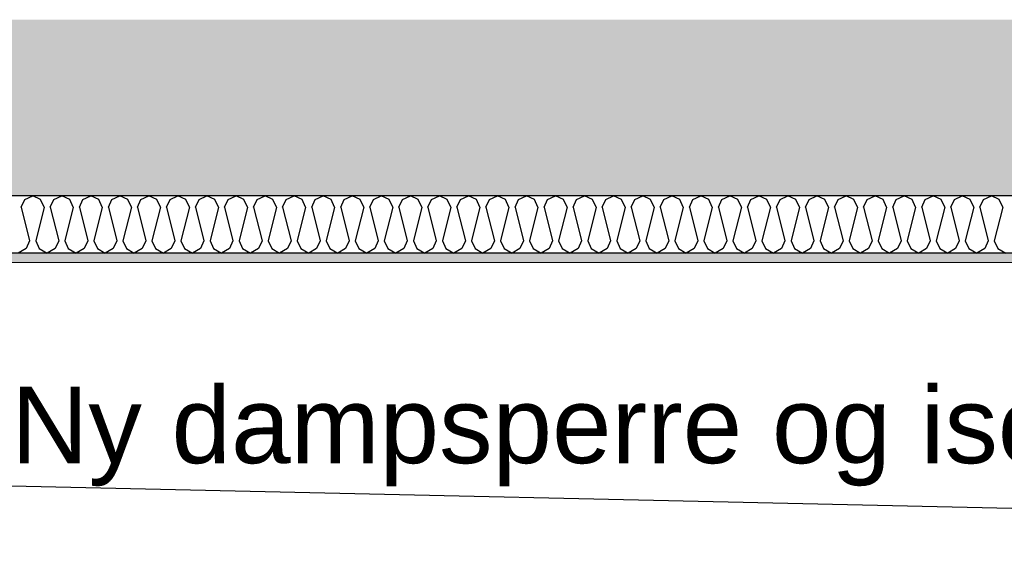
# Model space of a CAD drawing. Header units: millimetres. Extents: x -78920 to -55226, y -2070 to 13065.
# Tile 41 of 78: x -63566 to -62280, y 6150 to 6850. Entities that reach past the tile are written whole.
import ezdxf

# ---------------------------------------------------------------- set-up
doc = ezdxf.new("R2010")
doc.units = ezdxf.units.MM
doc.header["$LTSCALE"] = 0.5
doc.header["$MEASUREMENT"] = 0
doc.linetypes.add('PLINE', pattern=[0])
doc.layers.add('236- Innvendig kledning og overflate(Nye konstruksjoner)', color=7, linetype='Continuous', lineweight=0)
for name, color, linetype in [('251- Frittbærende dekker', 7, 'Continuous'), ('251- Frittbærende dekker (Skravur)', 7, 'Continuous'), ('256- Faste himlinger og overflatebehandling (Skravur)(Nye konstruksjoner)', 7, 'Continuous'), ('256- Faste himlinger og overflatebehandling(Nye konstruksjoner)', 7, 'Continuous'), ('832- Tekst bygning(Nye konstruksjoner)', 7, 'Continuous')]:
    doc.layers.add(name, color=color, linetype=linetype)
doc.styles.add('GENERATED_STYLE_3', font='arial.ttf')
doc.dimstyles.new('GENERATED_STYLE__2', dxfattribs={"dimtxt": 0.18, "dimasz": 182.4, "dimexe": 0.18, "dimexo": 0.0625, "dimgap": 0, "dimtad": 0, "dimtih": 1, "dimtoh": 1, "dimdec": 4, "dimzin": 0, "dimdsep": 46, "dimcen": 0.09, "dimadec": 0, "dimazin": 0, "dimtfac": 1, "dimtdec": 4, "dimtmove": 0, "dimatfit": 3, "dimldrblk": 'ARROWHEAD_5', "dimfxl": 1, "dimtolj": 1, "dimtzin": 0, "dimarcsym": 0})

# ---------------------------------------------------------------- blocks, each defined once
blk = doc.blocks.new('*X36')
at = {"layer": '256- Faste himlinger og overflatebehandling (Skravur)(Nye konstruksjoner)', "linetype": 'PLINE'}
for p, q in [((-63563.6, 6604.9), (-63559, 6615.1)), ((-63559, 6615.1), (-63548.6, 6620)), ((-63538.3, 6615.1), (-63548.6, 6620)), ((-63533.7, 6604.9), (-63538.3, 6615.1)), ((-63525.7, 6604.9), (-63521.1, 6615.1)), ((-63521.1, 6615.1), (-63510.7, 6620)), ((-63500.3, 6615.1), (-63510.7, 6620)), ((-63495.7, 6604.9), (-63500.3, 6615.1)), ((-63487.7, 6604.9), (-63483.1, 6615.1)), ((-63483.1, 6615.1), (-63472.8, 6620)), ((-63462.4, 6615.1), (-63472.8, 6620)), ((-63457.8, 6604.9), (-63462.4, 6615.1)), ((-63449.8, 6604.9), (-63445.2, 6615.1)), ((-63445.2, 6615.1), (-63434.8, 6620)), ((-63424.5, 6615.1), (-63434.8, 6620)), ((-63419.8, 6604.9), (-63424.5, 6615.1)), ((-63411.9, 6604.9), (-63407.2, 6615.1)), ((-63407.2, 6615.1), (-63396.9, 6620)), ((-63386.5, 6615.1), (-63396.9, 6620)), ((-63381.9, 6604.9), (-63386.5, 6615.1)), ((-63373.9, 6604.9), (-63369.3, 6615.1)), ((-63369.3, 6615.1), (-63358.9, 6620)), ((-63348.6, 6615.1), (-63358.9, 6620)), ((-63344, 6604.9), (-63348.6, 6615.1)), ((-63336, 6604.9), (-63331.4, 6615.1)), ((-63331.4, 6615.1), (-63321, 6620)), ((-63310.6, 6615.1), (-63321, 6620)), ((-63306, 6604.9), (-63310.6, 6615.1)), ((-63298.1, 6604.9), (-63293.4, 6615.1)), ((-63293.4, 6615.1), (-63283.1, 6620)), ((-63272.7, 6615.1), (-63283.1, 6620)), ((-63268.1, 6604.9), (-63272.7, 6615.1)), ((-63260.1, 6604.9), (-63255.5, 6615.1)), ((-63255.5, 6615.1), (-63245.1, 6620)), ((-63234.8, 6615.1), (-63245.1, 6620)), ((-63230.1, 6604.9), (-63234.8, 6615.1)), ((-63222.2, 6604.9), (-63217.5, 6615.1)), ((-63217.5, 6615.1), (-63207.2, 6620)), ((-63196.8, 6615.1), (-63207.2, 6620)), ((-63192.2, 6604.9), (-63196.8, 6615.1)), ((-63184.2, 6604.9), (-63179.6, 6615.1)), ((-63179.6, 6615.1), (-63169.2, 6620)), ((-63158.9, 6615.1), (-63169.2, 6620)), ((-63154.3, 6604.9), (-63158.9, 6615.1)), ((-63146.3, 6604.9), (-63141.7, 6615.1)), ((-63141.7, 6615.1), (-63131.3, 6620)), ((-63120.9, 6615.1), (-63131.3, 6620)), ((-63116.3, 6604.9), (-63120.9, 6615.1)), ((-63108.4, 6604.9), (-63103.7, 6615.1)), ((-63103.7, 6615.1), (-63093.4, 6620)), ((-63083, 6615.1), (-63093.4, 6620)), ((-63078.4, 6604.9), (-63083, 6615.1)), ((-63070.4, 6604.9), (-63065.8, 6615.1)), ((-63065.8, 6615.1), (-63055.4, 6620)), ((-63045.1, 6615.1), (-63055.4, 6620)), ((-63040.4, 6604.9), (-63045.1, 6615.1)), ((-63032.5, 6604.9), (-63027.9, 6615.1)), ((-63027.9, 6615.1), (-63017.5, 6620)), ((-63007.1, 6615.1), (-63017.5, 6620)), ((-63002.5, 6604.9), (-63007.1, 6615.1)), ((-62994.5, 6604.9), (-62989.9, 6615.1)), ((-62989.9, 6615.1), (-62979.6, 6620)), ((-62969.2, 6615.1), (-62979.6, 6620)), ((-62964.6, 6604.9), (-62969.2, 6615.1)), ((-62956.6, 6604.9), (-62952, 6615.1)), ((-62952, 6615.1), (-62941.6, 6620)), ((-62931.3, 6615.1), (-62941.6, 6620)), ((-62926.6, 6604.9), (-62931.3, 6615.1)), ((-62918.7, 6604.9), (-62914, 6615.1)), ((-62914, 6615.1), (-62903.7, 6620)), ((-62893.3, 6615.1), (-62903.7, 6620)), ((-62888.7, 6604.9), (-62893.3, 6615.1)), ((-62880.7, 6604.9), (-62876.1, 6615.1)), ((-62876.1, 6615.1), (-62865.7, 6620)), ((-62855.4, 6615.1), (-62865.7, 6620)), ((-62850.7, 6604.9), (-62855.4, 6615.1)), ((-62842.8, 6604.9), (-62838.2, 6615.1)), ((-62838.2, 6615.1), (-62827.8, 6620)), ((-62817.4, 6615.1), (-62827.8, 6620)), ((-62812.8, 6604.9), (-62817.4, 6615.1)), ((-62804.8, 6604.9), (-62800.2, 6615.1)), ((-62800.2, 6615.1), (-62789.9, 6620)), ((-62779.5, 6615.1), (-62789.9, 6620)), ((-62774.9, 6604.9), (-62779.5, 6615.1)), ((-62766.9, 6604.9), (-62762.3, 6615.1)), ((-62762.3, 6615.1), (-62751.9, 6620)), ((-62741.6, 6615.1), (-62751.9, 6620)), ((-62736.9, 6604.9), (-62741.6, 6615.1)), ((-62729, 6604.9), (-62724.3, 6615.1)), ((-62724.3, 6615.1), (-62714, 6620)), ((-62703.6, 6615.1), (-62714, 6620)), ((-62699, 6604.9), (-62703.6, 6615.1)), ((-62691, 6604.9), (-62686.4, 6615.1)), ((-62686.4, 6615.1), (-62676, 6620)), ((-62665.7, 6615.1), (-62676, 6620)), ((-62661.1, 6604.9), (-62665.7, 6615.1)), ((-62653.1, 6604.9), (-62648.5, 6615.1)), ((-62648.5, 6615.1), (-62638.1, 6620)), ((-62627.7, 6615.1), (-62638.1, 6620)), ((-62623.1, 6604.9), (-62627.7, 6615.1)), ((-62615.1, 6604.9), (-62610.5, 6615.1)), ((-62610.5, 6615.1), (-62600.2, 6620)), ((-62589.8, 6615.1), (-62600.2, 6620)), ((-62585.2, 6604.9), (-62589.8, 6615.1)), ((-62577.2, 6604.9), (-62572.6, 6615.1)), ((-62572.6, 6615.1), (-62562.2, 6620)), ((-62551.9, 6615.1), (-62562.2, 6620)), ((-62547.2, 6604.9), (-62551.9, 6615.1)), ((-62539.3, 6604.9), (-62534.6, 6615.1)), ((-62534.6, 6615.1), (-62524.3, 6620)), ((-62513.9, 6615.1), (-62524.3, 6620)), ((-62509.3, 6604.9), (-62513.9, 6615.1)), ((-62501.3, 6604.9), (-62496.7, 6615.1)), ((-62496.7, 6615.1), (-62486.3, 6620)), ((-62476, 6615.1), (-62486.3, 6620)), ((-62471.4, 6604.9), (-62476, 6615.1)), ((-62463.4, 6604.9), (-62458.8, 6615.1)), ((-62458.8, 6615.1), (-62448.4, 6620)), ((-62438, 6615.1), (-62448.4, 6620)), ((-62433.4, 6604.9), (-62438, 6615.1)), ((-62425.4, 6604.9), (-62420.8, 6615.1)), ((-62420.8, 6615.1), (-62410.5, 6620)), ((-62400.1, 6615.1), (-62410.5, 6620)), ((-62395.5, 6604.9), (-62400.1, 6615.1)), ((-62387.5, 6604.9), (-62382.9, 6615.1)), ((-62382.9, 6615.1), (-62372.5, 6620)), ((-62362.2, 6615.1), (-62372.5, 6620)), ((-62357.5, 6604.9), (-62362.2, 6615.1)), ((-62349.6, 6604.9), (-62344.9, 6615.1)), ((-62344.9, 6615.1), (-62334.6, 6620)), ((-62324.2, 6615.1), (-62334.6, 6620)), ((-62319.6, 6604.9), (-62324.2, 6615.1)), ((-62311.6, 6604.9), (-62307, 6615.1)), ((-62307, 6615.1), (-62296.6, 6620)), ((-62286.3, 6615.1), (-62296.6, 6620)), ((-62281.7, 6604.9), (-62286.3, 6615.1)), ((-63563.6, 6604.9), (-63552.6, 6560.9)), ((-63533.7, 6604.9), (-63544.7, 6560.9)), ((-63525.7, 6604.9), (-63514.7, 6560.9)), ((-63495.7, 6604.9), (-63506.7, 6560.9)), ((-63487.7, 6604.9), (-63476.7, 6560.9)), ((-63457.8, 6604.9), (-63468.8, 6560.9)), ((-63449.8, 6604.9), (-63438.8, 6560.9)), ((-63419.8, 6604.9), (-63430.8, 6560.9)), ((-63411.9, 6604.9), (-63400.9, 6560.9)), ((-63381.9, 6604.9), (-63392.9, 6560.9)), ((-63373.9, 6604.9), (-63362.9, 6560.9)), ((-63344, 6604.9), (-63355, 6560.9)), ((-63336, 6604.9), (-63325, 6560.9)), ((-63306, 6604.9), (-63317, 6560.9)), ((-63298.1, 6604.9), (-63287.1, 6560.9)), ((-63268.1, 6604.9), (-63279.1, 6560.9)), ((-63260.1, 6604.9), (-63249.1, 6560.9)), ((-63230.1, 6604.9), (-63241.1, 6560.9)), ((-63222.2, 6604.9), (-63211.2, 6560.9)), ((-63192.2, 6604.9), (-63203.2, 6560.9)), ((-63184.2, 6604.9), (-63173.2, 6560.9)), ((-63154.3, 6604.9), (-63165.3, 6560.9)), ((-63146.3, 6604.9), (-63135.3, 6560.9)), ((-63116.3, 6604.9), (-63127.3, 6560.9)), ((-63108.4, 6604.9), (-63097.4, 6560.9)), ((-63078.4, 6604.9), (-63089.4, 6560.9)), ((-63070.4, 6604.9), (-63059.4, 6560.9)), ((-63040.4, 6604.9), (-63051.4, 6560.9)), ((-63032.5, 6604.9), (-63021.5, 6560.9)), ((-63002.5, 6604.9), (-63013.5, 6560.9)), ((-62994.5, 6604.9), (-62983.5, 6560.9)), ((-62964.6, 6604.9), (-62975.6, 6560.9)), ((-62956.6, 6604.9), (-62945.6, 6560.9)), ((-62926.6, 6604.9), (-62937.6, 6560.9)), ((-62918.7, 6604.9), (-62907.7, 6560.9)), ((-62888.7, 6604.9), (-62899.7, 6560.9)), ((-62880.7, 6604.9), (-62869.7, 6560.9)), ((-62850.7, 6604.9), (-62861.7, 6560.9)), ((-62842.8, 6604.9), (-62831.8, 6560.9)), ((-62812.8, 6604.9), (-62823.8, 6560.9)), ((-62804.8, 6604.9), (-62793.8, 6560.9)), ((-62774.9, 6604.9), (-62785.9, 6560.9)), ((-62766.9, 6604.9), (-62755.9, 6560.9)), ((-62736.9, 6604.9), (-62747.9, 6560.9)), ((-62729, 6604.9), (-62718, 6560.9)), ((-62699, 6604.9), (-62710, 6560.9)), ((-62691, 6604.9), (-62680, 6560.9)), ((-62661.1, 6604.9), (-62672, 6560.9)), ((-62653.1, 6604.9), (-62642.1, 6560.9)), ((-62623.1, 6604.9), (-62634.1, 6560.9)), ((-62615.1, 6604.9), (-62604.1, 6560.9)), ((-62585.2, 6604.9), (-62596.2, 6560.9)), ((-62577.2, 6604.9), (-62566.2, 6560.9)), ((-62547.2, 6604.9), (-62558.2, 6560.9)), ((-62539.3, 6604.9), (-62528.3, 6560.9)), ((-62509.3, 6604.9), (-62520.3, 6560.9)), ((-62501.3, 6604.9), (-62490.3, 6560.9)), ((-62471.4, 6604.9), (-62482.4, 6560.9)), ((-62463.4, 6604.9), (-62452.4, 6560.9)), ((-62433.4, 6604.9), (-62444.4, 6560.9)), ((-62425.4, 6604.9), (-62414.4, 6560.9)), ((-62395.5, 6604.9), (-62406.5, 6560.9)), ((-62387.5, 6604.9), (-62376.5, 6560.9)), ((-62357.5, 6604.9), (-62368.5, 6560.9)), ((-62349.6, 6604.9), (-62338.6, 6560.9)), ((-62319.6, 6604.9), (-62330.6, 6560.9)), ((-62311.6, 6604.9), (-62300.6, 6560.9)), ((-62281.7, 6604.9), (-62292.7, 6560.9)), ((-63552.6, 6560.9), (-63557.3, 6550.8)), ((-63544.7, 6560.9), (-63540, 6550.8)), ((-63514.7, 6560.9), (-63519.3, 6550.8)), ((-63506.7, 6560.9), (-63502.1, 6550.8)), ((-63476.7, 6560.9), (-63481.4, 6550.8)), ((-63468.8, 6560.9), (-63464.2, 6550.8)), ((-63438.8, 6560.9), (-63443.4, 6550.8)), ((-63430.8, 6560.9), (-63426.2, 6550.8)), ((-63400.9, 6560.9), (-63405.5, 6550.8)), ((-63392.9, 6560.9), (-63388.3, 6550.8)), ((-63362.9, 6560.9), (-63367.6, 6550.8)), ((-63355, 6560.9), (-63350.3, 6550.8)), ((-63325, 6560.9), (-63329.6, 6550.8)), ((-63317, 6560.9), (-63312.4, 6550.8)), ((-63287.1, 6560.9), (-63291.7, 6550.8)), ((-63279.1, 6560.9), (-63274.5, 6550.8)), ((-63249.1, 6560.9), (-63253.7, 6550.8)), ((-63241.1, 6560.9), (-63236.5, 6550.8)), ((-63211.2, 6560.9), (-63215.8, 6550.8)), ((-63203.2, 6560.9), (-63198.6, 6550.8)), ((-63173.2, 6560.9), (-63177.9, 6550.8)), ((-63165.3, 6560.9), (-63160.6, 6550.8)), ((-63135.3, 6560.9), (-63139.9, 6550.8)), ((-63127.3, 6560.9), (-63122.7, 6550.8)), ((-63097.4, 6560.9), (-63102, 6550.8)), ((-63089.4, 6560.9), (-63084.8, 6550.8)), ((-63059.4, 6560.9), (-63064, 6550.8)), ((-63051.4, 6560.9), (-63046.8, 6550.8)), ((-63021.5, 6560.9), (-63026.1, 6550.8)), ((-63013.5, 6560.9), (-63008.9, 6550.8)), ((-62983.5, 6560.9), (-62988.2, 6550.8)), ((-62975.6, 6560.9), (-62970.9, 6550.8)), ((-62945.6, 6560.9), (-62950.2, 6550.8)), ((-62937.6, 6560.9), (-62933, 6550.8)), ((-62907.7, 6560.9), (-62912.3, 6550.8)), ((-62899.7, 6560.9), (-62895.1, 6550.8)), ((-62869.7, 6560.9), (-62874.3, 6550.8)), ((-62861.7, 6560.9), (-62857.1, 6550.8)), ((-62831.8, 6560.9), (-62836.4, 6550.8)), ((-62823.8, 6560.9), (-62819.2, 6550.8)), ((-62793.8, 6560.9), (-62798.5, 6550.8)), ((-62785.9, 6560.9), (-62781.2, 6550.8)), ((-62755.9, 6560.9), (-62760.5, 6550.8)), ((-62747.9, 6560.9), (-62743.3, 6550.8)), ((-62718, 6560.9), (-62722.6, 6550.8)), ((-62710, 6560.9), (-62705.4, 6550.8)), ((-62680, 6560.9), (-62684.6, 6550.8)), ((-62672, 6560.9), (-62667.4, 6550.8)), ((-62642.1, 6560.9), (-62646.7, 6550.8)), ((-62634.1, 6560.9), (-62629.5, 6550.8)), ((-62604.1, 6560.9), (-62608.8, 6550.8)), ((-62596.2, 6560.9), (-62591.5, 6550.8)), ((-62566.2, 6560.9), (-62570.8, 6550.8)), ((-62558.2, 6560.9), (-62553.6, 6550.8)), ((-62528.3, 6560.9), (-62532.9, 6550.8)), ((-62520.3, 6560.9), (-62515.7, 6550.8)), ((-62490.3, 6560.9), (-62494.9, 6550.8)), ((-62482.4, 6560.9), (-62477.7, 6550.8)), ((-62452.4, 6560.9), (-62457, 6550.8)), ((-62444.4, 6560.9), (-62439.8, 6550.8)), ((-62414.4, 6560.9), (-62419.1, 6550.8)), ((-62406.5, 6560.9), (-62401.8, 6550.8)), ((-62376.5, 6560.9), (-62381.1, 6550.8)), ((-62368.5, 6560.9), (-62363.9, 6550.8)), ((-62338.6, 6560.9), (-62343.2, 6550.8)), ((-62330.6, 6560.9), (-62326, 6550.8)), ((-62300.6, 6560.9), (-62305.2, 6550.8)), ((-62292.7, 6560.9), (-62288, 6550.8)), ((-63557.3, 6550.8), (-63567.6, 6545)), ((-63540, 6550.8), (-63529.7, 6545)), ((-63519.3, 6550.8), (-63529.7, 6545)), ((-63502.1, 6550.8), (-63491.7, 6545)), ((-63481.4, 6550.8), (-63491.7, 6545)), ((-63464.2, 6550.8), (-63453.8, 6545)), ((-63443.4, 6550.8), (-63453.8, 6545)), ((-63426.2, 6550.8), (-63415.9, 6545)), ((-63405.5, 6550.8), (-63415.9, 6545)), ((-63388.3, 6550.8), (-63377.9, 6545)), ((-63367.6, 6550.8), (-63377.9, 6545)), ((-63350.3, 6550.8), (-63340, 6545)), ((-63329.6, 6550.8), (-63340, 6545)), ((-63312.4, 6550.8), (-63302, 6545)), ((-63291.7, 6550.8), (-63302, 6545)), ((-63274.5, 6550.8), (-63264.1, 6545)), ((-63253.7, 6550.8), (-63264.1, 6545)), ((-63236.5, 6550.8), (-63226.2, 6545)), ((-63215.8, 6550.8), (-63226.2, 6545)), ((-63198.6, 6550.8), (-63188.2, 6545)), ((-63177.9, 6550.8), (-63188.2, 6545)), ((-63160.6, 6550.8), (-63150.3, 6545)), ((-63139.9, 6550.8), (-63150.3, 6545)), ((-63122.7, 6550.8), (-63112.3, 6545)), ((-63102, 6550.8), (-63112.3, 6545)), ((-63084.8, 6550.8), (-63074.4, 6545)), ((-63064, 6550.8), (-63074.4, 6545)), ((-63046.8, 6550.8), (-63036.5, 6545)), ((-63026.1, 6550.8), (-63036.5, 6545)), ((-63008.9, 6550.8), (-62998.5, 6545)), ((-62988.2, 6550.8), (-62998.5, 6545)), ((-62970.9, 6550.8), (-62960.6, 6545)), ((-62950.2, 6550.8), (-62960.6, 6545)), ((-62933, 6550.8), (-62922.6, 6545)), ((-62912.3, 6550.8), (-62922.6, 6545)), ((-62895.1, 6550.8), (-62884.7, 6545)), ((-62874.3, 6550.8), (-62884.7, 6545)), ((-62857.1, 6550.8), (-62846.8, 6545)), ((-62836.4, 6550.8), (-62846.8, 6545)), ((-62819.2, 6550.8), (-62808.8, 6545)), ((-62798.5, 6550.8), (-62808.8, 6545)), ((-62781.2, 6550.8), (-62770.9, 6545)), ((-62760.5, 6550.8), (-62770.9, 6545)), ((-62743.3, 6550.8), (-62732.9, 6545)), ((-62722.6, 6550.8), (-62732.9, 6545)), ((-62705.4, 6550.8), (-62695, 6545)), ((-62684.6, 6550.8), (-62695, 6545)), ((-62667.4, 6550.8), (-62657.1, 6545)), ((-62646.7, 6550.8), (-62657.1, 6545)), ((-62629.5, 6550.8), (-62619.1, 6545)), ((-62608.8, 6550.8), (-62619.1, 6545)), ((-62591.5, 6550.8), (-62581.2, 6545)), ((-62570.8, 6550.8), (-62581.2, 6545)), ((-62553.6, 6550.8), (-62543.2, 6545)), ((-62532.9, 6550.8), (-62543.2, 6545)), ((-62515.7, 6550.8), (-62505.3, 6545)), ((-62494.9, 6550.8), (-62505.3, 6545)), ((-62477.7, 6550.8), (-62467.4, 6545)), ((-62457, 6550.8), (-62467.4, 6545)), ((-62439.8, 6550.8), (-62429.4, 6545)), ((-62419.1, 6550.8), (-62429.4, 6545)), ((-62401.8, 6550.8), (-62391.5, 6545)), ((-62381.1, 6550.8), (-62391.5, 6545)), ((-62363.9, 6550.8), (-62353.5, 6545)), ((-62343.2, 6550.8), (-62353.5, 6545)), ((-62326, 6550.8), (-62315.6, 6545)), ((-62305.2, 6550.8), (-62315.6, 6545)), ((-62288, 6550.8), (-62277.7, 6545))]:
    blk.add_line(p, q, dxfattribs=at)
blk = doc.blocks.new('ARROWHEAD_5')
at = {"linetype": 'Continuous'}
blk.add_hatch(color=256, dxfattribs=at).paths.add_polyline_path([(-1, 0.2679), (0, 0), (-1, -0.2679)])
blk.add_line((0, 0), (-1, 0), dxfattribs=at)

msp = doc.modelspace()

# ---------------------------------------------------------------- hatches: boundary and pattern name
at = {"layer": '251- Frittbærende dekker (Skravur)', "linetype": 'Continuous'}
h = msp.add_hatch(dxfattribs=at)
h.set_pattern_fill('Betong_strukturell', color=256, style=0, pattern_type=2)
h.set_pattern_definition([(0, (0, 0), (0, 311.7692), [30, -150]), (0, (90, 155.9), (0, 311.7692), [30, -150]), (60, (0, 0), (-270, 155.8846), [30, -150]), (60, (180, 0), (-270, 155.8846), [30, -150]), (120, (30, 0), (270, 155.8846), [30, -150]), (120, (210, 0), (270, 155.8846), [30, -150]), (0, (0, 30), (0, 60), [0, -60, 0, -90.000004]), (45, (30, 30), (-42.42641, 42.42641), [0, -45, 0, -75.000003])])
h.paths.add_polyline_path([(-61378.2, 6850), (-75168.2, 6850), (-75168.2, 6620), (-61378.2, 6620)])
at = {"layer": '256- Faste himlinger og overflatebehandling (Skravur)(Nye konstruksjoner)', "linetype": 'Continuous'}
h = msp.add_hatch(dxfattribs=at)
h.set_pattern_fill('Gips', color=256, style=0, pattern_type=2)
h.set_pattern_definition([(0, (0, 0), (0, 86.60254), [0, -50]), (0, (25, 43.3), (0, 86.60254), [0, -50])])
h.paths.add_polyline_path([(-67068.2, 6532.5), (-61590.7, 6532.5), (-61590.7, 6545), (-67068.2, 6545)])

# ---------------------------------------------------------------- linework, layer by layer
at = {"layer": '236- Innvendig kledning og overflate(Nye konstruksjoner)', "linetype": 'PLINE'}
msp.add_line((-61590.7, 6532.5), (-67068.2, 6532.5), dxfattribs=at)
at = {"layer": '251- Frittbærende dekker', "linetype": 'PLINE', "flags": 128}
msp.add_lwpolyline([(-61378.2, 6620), (-61478.2, 6620), (-61526.2, 6620), (-61528.2, 6620), (-61578.2, 6620), (-61590.7, 6620), (-67068.2, 6620), (-67080.7, 6620), (-67093.2, 6620), (-67213.2, 6620), (-67225.7, 6620), (-67238.2, 6620)], dxfattribs=at)
at = {"layer": '256- Faste himlinger og overflatebehandling(Nye konstruksjoner)', "linetype": 'PLINE'}
msp.add_line((-61590.7, 6545), (-67068.2, 6545), dxfattribs=at)

# ---------------------------------------------------------------- block references
at = {"layer": '256- Faste himlinger og overflatebehandling(Nye konstruksjoner)'}
msp.add_blockref('*X36', (0, 0), dxfattribs=at)

# ---------------------------------------------------------------- texts
at = {"layer": '832- Tekst bygning(Nye konstruksjoner)', "linetype": 'Continuous', "insert": (-63576.8, 6240.3), "char_height": 100, "attachment_point": 7, "style": 'GENERATED_STYLE_3'}
msp.add_mtext('\\A1;{\\pql;\\fArial|b0|i0|c0|p0;\\W1.000000;Ny dampsperre og isolering}', dxfattribs=at)

# ---------------------------------------------------------------- leaders
at = {"layer": '832- Tekst bygning(Nye konstruksjoner)', "linetype": 'PLINE', "annotation_type": 0, "has_hookline": 1, "hookline_direction": 1, "text_width": 1686.7}
msp.add_leader([(-61528.2, 6194.9), (-63576.8, 6240.3)], dimstyle='GENERATED_STYLE__2', dxfattribs=at)

doc.saveas('drawing.dxf')
